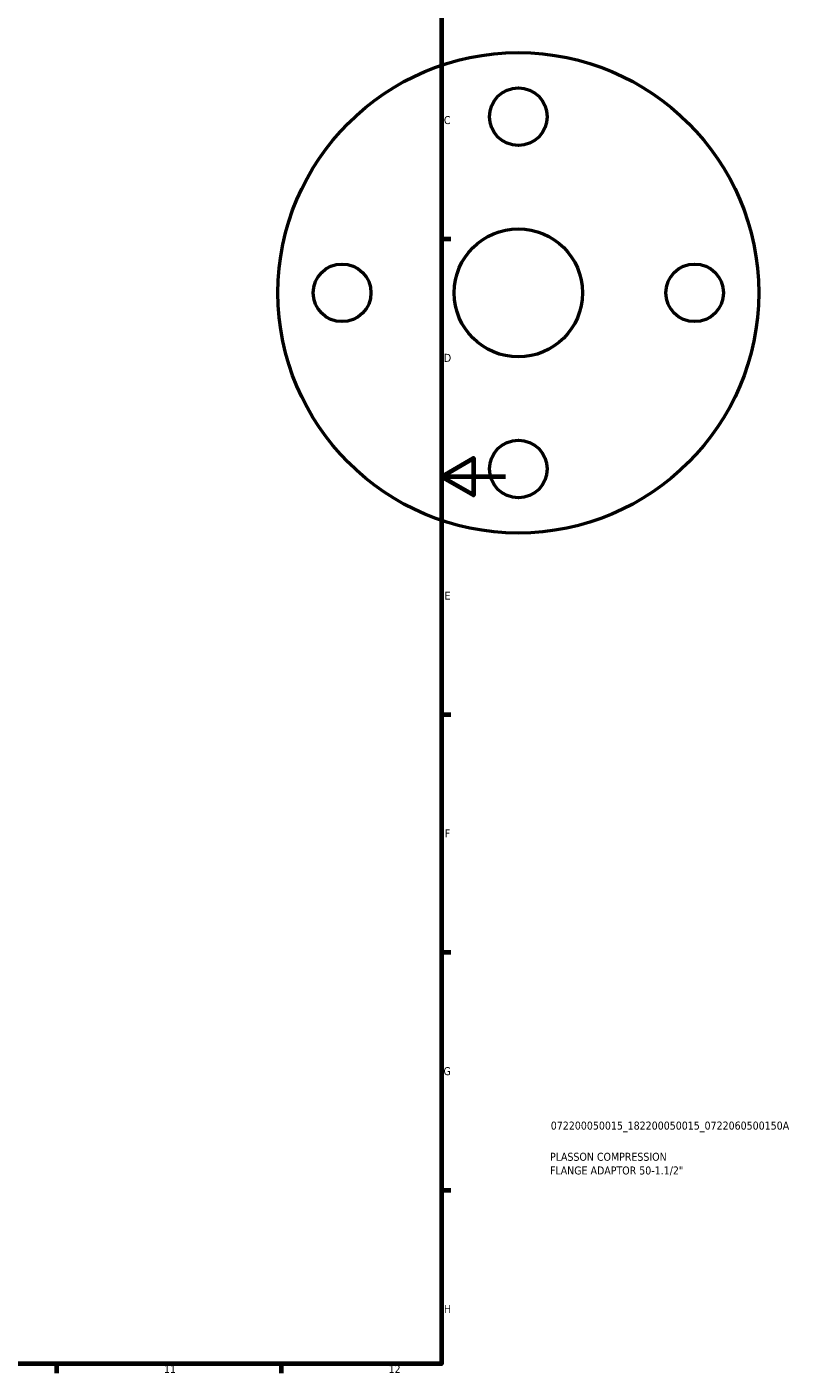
# Model space of a CAD drawing. Header units: millimetres. Extents: x -162 to 1130, y -108 to 911.
# Tile 5 of 7: x 692 to 931, y 17 to 437. Entities that reach past the tile are written whole.
import ezdxf

# ---------------------------------------------------------------- set-up
doc = ezdxf.new("R2010")
doc.units = ezdxf.units.MM
for name, color, linetype, lineweight in [('Border (ISO)', 7, 'Continuous', 70), ('Title (ISO)', 7, 'Continuous', 50), ('Visible (ISO)', 7, 'Continuous', 50)]:
    doc.layers.add(name, color=color, linetype=linetype, lineweight=lineweight)
doc.styles.add('Note Text (ISO)', font='tahoma.ttf')

# ---------------------------------------------------------------- blocks, each defined once
blk = doc.blocks.new('Borders Default Border')
at = {"layer": 'Border (ISO)'}
for p, q in [((821, 371.25), (823.9, 371.25)), ((821, 222.75), (823.9, 222.75)), ((821, 148.5), (823.9, 148.5)), ((821, 74.25), (823.9, 74.25)), ((700.83, 20), (700.83, 17.1)), ((770.92, 20), (770.92, 17.1))]:
    blk.add_line(p, q, dxfattribs=at)
at = {"layer": 'Border (ISO)', "flags": 128}
for points in [[(20, 20), (20, 574), (821, 574), (821, 20), (20, 20)], [(841, 297), (821, 297), (831, 302.77), (831, 291.23), (821, 297)]]:
    blk.add_lwpolyline(points, dxfattribs=at)
at = {"layer": 'Border (ISO)', "color": 232, "true_color": 0xca0064, "char_height": 2.5, "attachment_point": 7, "style": 'Note Text (ISO)'}
for s, insert in [('C', (821.73, 407.08)), ('D', (821.73, 332.88)), ('E', (821.94, 258.63)), ('F', (822, 184.38)), ('G', (821.61, 110.08)), ('H', (821.74, 35.88)), ('11', (734.37, 17.1)), ('12', (804.46, 17.1))]:
    blk.add_mtext(s, dxfattribs=dict(at, insert=insert))
blk = doc.blocks.new('Title Blocks ISO')
at = {"layer": 'Title (ISO)', "color": 232, "true_color": 0xca0064, "style": 'Note Text (ISO)'}
for tag, p in [('PART_NUMBER_001', (34.08, 73.13)), ('DESCRIPTION_001', (33.84, 63.4)), ('DESCRIPTION_002', (33.84, 59.12))]:
    blk.add_attdef(tag, p, '', height=2.5, dxfattribs=at)

msp = doc.modelspace()

# ---------------------------------------------------------------- linework, layer by layer
at = {"layer": 'Visible (ISO)'}
for centre, radius in [((844.9637, 354.4274), 75), ((844.9637, 409.4274), 9), ((844.9637, 354.4274), 20), ((789.9637, 354.4274), 9), ((899.9637, 354.4274), 9), ((844.9637, 299.4274), 9)]:
    msp.add_circle(centre, radius, dxfattribs=at)

# ---------------------------------------------------------------- block references
msp.add_blockref('Borders Default Border', (0, 0))
msp.add_blockref('Title Blocks ISO', (821, 20)).add_auto_attribs({'PART_NUMBER_001': '072200050015_182200050015_0722060500150A', 'DESCRIPTION_001': 'PLASSON COMPRESSION', 'DESCRIPTION_002': 'FLANGE ADAPTOR 50-1.1/2"'})

doc.saveas('drawing.dxf')
